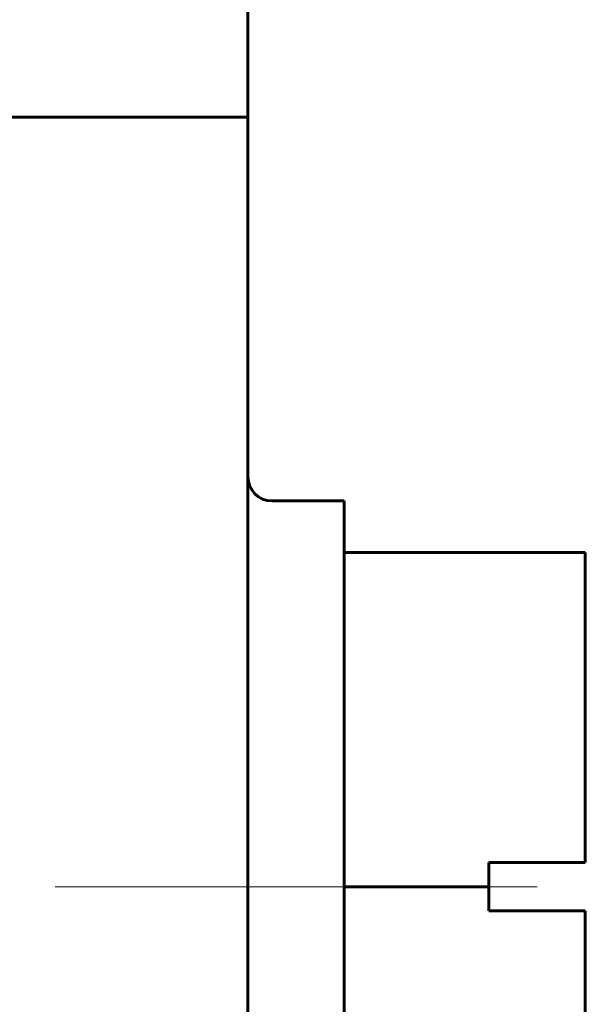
# Model space of a CAD drawing. Header units: millimetres. Extents: x 0 to 297, y 0 to 420.
# Tile 29 of 31: x 102 to 108, y 320 to 330. Entities that reach past the tile are written whole.
import ezdxf

# ---------------------------------------------------------------- set-up
doc = ezdxf.new("R2010")
doc.units = ezdxf.units.MM
doc.linetypes.add('K5LT_AXLED', pattern=[12, 7.5, -1.5, 1.5, -1.5])
doc.linetypes.add('K5LT_BASIC', pattern=[0])
doc.layers.add('Системный слой (1)', color=7, linetype='Continuous', true_color=0x6c6c6c)

msp = doc.modelspace()

# ---------------------------------------------------------------- linework, layer by layer
at = {"layer": 'Системный слой (1)', "color": 143, "linetype": 'K5LT_BASIC', "lineweight": 60, "true_color": 0x33acca}
for p, q in [((104.4507, 329.4038), (104.4507, 330.8472)), ((90.4667, 329.4038), (104.4507, 329.4038)), ((104.4507, 319.9245), (104.4507, 329.4038)), ((104.7007, 325.4245), (105.4507, 325.4245)), ((105.4507, 325.4245), (105.4507, 324.8886)), ((105.4507, 324.8886), (105.4507, 321.4245)), ((105.4507, 324.8886), (107.9507, 324.8886)), ((107.9507, 324.8886), (107.9507, 321.6745)), ((106.9507, 321.4245), (106.9507, 321.6745)), ((107.9507, 321.6745), (106.9507, 321.6745)), ((105.4507, 321.4245), (105.4507, 317.9604)), ((105.4507, 321.4245), (106.9507, 321.4245)), ((106.9507, 321.1745), (106.9507, 321.4245)), ((106.9507, 321.1745), (107.9507, 321.1745)), ((107.9507, 321.1745), (107.9507, 317.9604))]:
    msp.add_line(p, q, dxfattribs=at)
at = {"layer": 'Системный слой (1)', "color": 30, "linetype": 'K5LT_AXLED', "lineweight": 18, "true_color": 0xff8000}
msp.add_line((102.4507, 321.4245), (107.4507, 321.4245), dxfattribs=at)
at = {"layer": 'Системный слой (1)', "color": 143, "linetype": 'K5LT_BASIC', "lineweight": 60, "true_color": 0x33acca}
msp.add_arc((104.7007, 325.6745), 0.25, 180, 270, dxfattribs=at)

doc.saveas('drawing.dxf')
